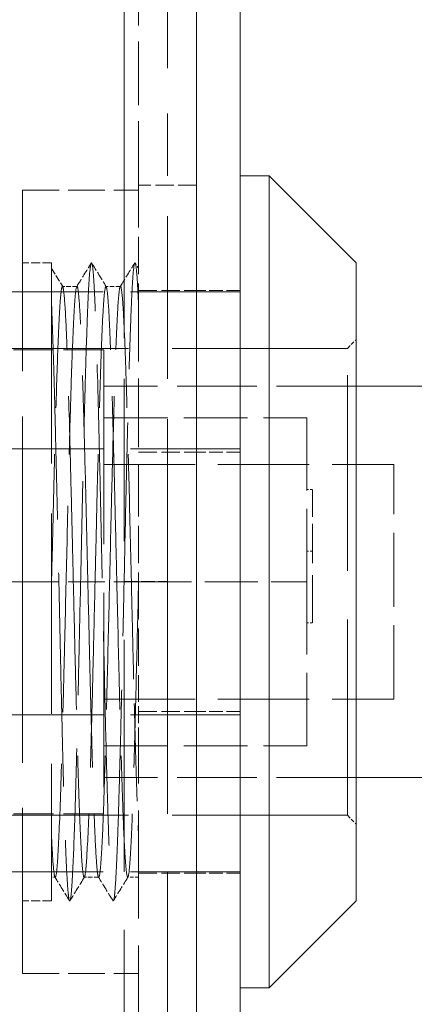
# Model space of a CAD drawing. Header units: millimetres. Extents: x 110 to 3135, y 110 to 2200.
# Tile 193 of 256: x 1015 to 1040, y 1585 to 1648. Entities that reach past the tile are written whole.
import ezdxf

# ---------------------------------------------------------------- set-up
doc = ezdxf.new("R2010")
doc.units = ezdxf.units.MM
doc.header["$LTSCALE"] = 11
doc.linetypes.add('DASHED', pattern=[0.2068, 0.1655, -0.0413])
doc.layers.add('Hidden (ISO)', color=7, linetype='DASHED', lineweight=9)
doc.layers.add('Visible (ISO)', color=7, linetype='Continuous', lineweight=18)

msp = doc.modelspace()

# ---------------------------------------------------------------- linework, layer by layer
at = {"layer": 'Hidden (ISO)', "ltscale": 6.329772}
for p, q in [((1021.929, 1637.817), (1021.929, 1656.151)), ((1024.679, 1656.151), (1024.679, 1637.817))]:
    msp.add_line(p, q, dxfattribs=at)
at = {"layer": 'Hidden (ISO)', "ltscale": 2.220972}
for p, q in [((1022.846, 1637.221), (1022.846, 1650.054)), ((1020.646, 1622.522), (1033.479, 1622.522)), ((1020.646, 1601.78), (1033.479, 1601.78))]:
    msp.add_line(p, q, dxfattribs=at)
at = {"layer": 'Hidden (ISO)', "ltscale": 5.637492}
for p, q in [((1021.929, 1637.817), (1021.929, 1612.169)), ((1024.679, 1612.169), (1024.679, 1637.817))]:
    msp.add_line(p, q, dxfattribs=at)
at = {"layer": 'Hidden (ISO)', "ltscale": 6.281616}
for p, q in [((1015.513, 1636.901), (1015.513, 1612.151)), ((1015.513, 1612.151), (1015.513, 1587.401))]:
    msp.add_line(p, q, dxfattribs=at)
at = {"layer": 'Hidden (ISO)', "ltscale": 1.269084}
for p, q in [((1015.513, 1636.901), (1022.846, 1636.901)), ((1015.513, 1612.151), (1022.846, 1612.151)), ((1015.513, 1587.401), (1022.846, 1587.401))]:
    msp.add_line(p, q, dxfattribs=at)
at = {"layer": 'Hidden (ISO)', "ltscale": 0.634492}
for p, q in [((1026.513, 1637.221), (1022.846, 1637.221)), ((1022.846, 1630.576), (1026.513, 1630.576)), ((1022.846, 1620.349), (1026.513, 1620.349)), ((1022.846, 1603.952), (1026.513, 1603.952)), ((1022.846, 1593.726), (1026.513, 1593.726))]:
    msp.add_line(p, q, dxfattribs=at)
at = {"layer": 'Hidden (ISO)', "ltscale": 0.231347}
msp.add_line((1022.846, 1637.221), (1022.846, 1636.901), dxfattribs=at)
at = {"layer": 'Hidden (ISO)', "ltscale": 1.296412}
for p, q in [((1022.846, 1636.901), (1022.846, 1630.413)), ((1022.846, 1618.638), (1022.846, 1612.151)), ((1022.846, 1612.151), (1022.846, 1605.663))]:
    msp.add_line(p, q, dxfattribs=at)
at = {"layer": 'Hidden (ISO)', "ltscale": 0.317196}
for p, q in [((1017.346, 1632.317), (1015.513, 1632.317)), ((1017.346, 1591.984), (1015.513, 1591.984))]:
    msp.add_line(p, q, dxfattribs=at)
at = {"layer": 'Hidden (ISO)', "ltscale": 6.962749}
msp.add_line((1017.346, 1632.317), (1017.346, 1591.984), dxfattribs=at)
at = {"layer": 'Hidden (ISO)', "ltscale": 0.23222}
msp.add_line((1017.346, 1631.958), (1018.05, 1630.815), dxfattribs=at)
at = {"layer": 'Hidden (ISO)', "ltscale": 0.070755}
msp.add_line((1022.631, 1632.304), (1022.846, 1631.955), dxfattribs=at)
at = {"layer": 'Hidden (ISO)', "ltscale": 0.158773}
msp.add_line((1018.951, 1630.829), (1018.033, 1630.829), dxfattribs=at)
at = {"layer": 'Hidden (ISO)', "ltscale": 0.158624}
msp.add_line((1021.7, 1630.829), (1020.783, 1630.829), dxfattribs=at)
at = {"layer": 'Hidden (ISO)', "ltscale": 3.807451}
for p, q in [((1029.263, 1630.484), (1007.263, 1630.484)), ((1029.263, 1620.552), (1007.263, 1620.552)), ((1029.263, 1603.749), (1007.263, 1603.749)), ((1029.263, 1593.817), (1007.263, 1593.817))]:
    msp.add_line(p, q, dxfattribs=at)
at = {"layer": 'Hidden (ISO)', "ltscale": 2.381449}
msp.add_line((1022.846, 1630.413), (1022.846, 1618.638), dxfattribs=at)
at = {"layer": 'Hidden (ISO)', "ltscale": 0.475844}
for p, q in [((1029.263, 1630.576), (1026.513, 1630.576)), ((1029.263, 1620.349), (1026.513, 1620.349)), ((1021.929, 1612.169), (1024.679, 1612.169)), ((1029.263, 1603.952), (1026.513, 1603.952)), ((1029.263, 1593.726), (1026.513, 1593.726))]:
    msp.add_line(p, q, dxfattribs=at)
at = {"layer": 'Hidden (ISO)', "ltscale": 6.084784}
for p, q in [((1036.046, 1626.909), (1008.363, 1626.909)), ((1036.046, 1597.392), (1008.363, 1597.392))]:
    msp.add_line(p, q, dxfattribs=at)
at = {"layer": 'Hidden (ISO)', "ltscale": 0.134517}
for p, q in [((1036.046, 1626.909), (1036.596, 1627.459)), ((1036.046, 1597.392), (1036.596, 1596.842))]:
    msp.add_line(p, q, dxfattribs=at)
at = {"layer": 'Hidden (ISO)', "ltscale": 6.793956}
msp.add_line((1036.046, 1597.392), (1036.046, 1626.909), dxfattribs=at)
at = {"layer": 'Hidden (ISO)', "ltscale": 1.396002}
for p, q in [((1020.646, 1626.817), (1012.579, 1626.817)), ((1020.646, 1597.484), (1012.579, 1597.484))]:
    msp.add_line(p, q, dxfattribs=at)
at = {"layer": 'Hidden (ISO)', "ltscale": 6.751757}
msp.add_line((1020.646, 1626.817), (1020.646, 1597.484), dxfattribs=at)
at = {"layer": 'Hidden (ISO)', "ltscale": 2.760375}
for p, q in [((1036.596, 1624.526), (1020.646, 1624.526)), ((1036.596, 1599.776), (1020.646, 1599.776))]:
    msp.add_line(p, q, dxfattribs=at)
at = {"layer": 'Hidden (ISO)', "ltscale": 2.538267}
for p, q in [((1033.479, 1612.151), (1033.479, 1622.522)), ((1033.479, 1601.78), (1033.479, 1612.151))]:
    msp.add_line(p, q, dxfattribs=at)
at = {"layer": 'Hidden (ISO)', "ltscale": 3.172859}
for p, q in [((1020.646, 1619.576), (1038.979, 1619.576)), ((1020.646, 1604.726), (1038.979, 1604.726))]:
    msp.add_line(p, q, dxfattribs=at)
at = {"layer": 'Hidden (ISO)', "ltscale": 2.569997}
msp.add_line((1038.979, 1604.726), (1038.979, 1619.576), dxfattribs=at)
at = {"layer": 'Hidden (ISO)', "ltscale": 0.063359}
for p, q in [((1033.479, 1617.984), (1033.846, 1617.984)), ((1033.479, 1614.095), (1033.846, 1614.095)), ((1033.479, 1609.558), (1033.846, 1609.558))]:
    msp.add_line(p, q, dxfattribs=at)
at = {"layer": 'Hidden (ISO)', "ltscale": 0.951788}
msp.add_line((1033.846, 1614.095), (1033.846, 1617.984), dxfattribs=at)
at = {"layer": 'Hidden (ISO)', "ltscale": 1.656233}
msp.add_line((1033.846, 1609.558), (1033.846, 1614.095), dxfattribs=at)
at = {"layer": 'Hidden (ISO)', "ltscale": 2.855563}
msp.add_line((1015.513, 1612.151), (999.013, 1612.151), dxfattribs=at)
at = {"layer": 'Hidden (ISO)', "ltscale": 0.003073}
for p, q in [((1021.929, 1612.151), (1021.929, 1612.169)), ((1024.679, 1612.169), (1024.679, 1612.151))]:
    msp.add_line(p, q, dxfattribs=at)
at = {"layer": 'Hidden (ISO)', "ltscale": 8.059317}
for p, q in [((1021.929, 1557.151), (1021.929, 1612.151)), ((1024.679, 1612.151), (1024.679, 1557.151))]:
    msp.add_line(p, q, dxfattribs=at)
at = {"layer": 'Hidden (ISO)', "ltscale": 1.840216}
msp.add_line((1022.846, 1612.151), (1033.479, 1612.151), dxfattribs=at)
at = {"layer": 'Hidden (ISO)', "ltscale": 0.598815}
msp.add_line((1022.846, 1605.663), (1022.846, 1602.384), dxfattribs=at)
at = {"layer": 'Hidden (ISO)', "ltscale": 3.750078}
msp.add_line((1022.846, 1582.346), (1022.846, 1602.384), dxfattribs=at)
at = {"layer": 'Hidden (ISO)', "ltscale": 0.039606}
msp.add_line((1017.575, 1593.473), (1017.346, 1593.473), dxfattribs=at)
at = {"layer": 'Hidden (ISO)', "ltscale": 0.159029}
msp.add_line((1020.326, 1593.473), (1019.407, 1593.473), dxfattribs=at)
at = {"layer": 'Hidden (ISO)', "ltscale": 0.119092}
msp.add_line((1022.846, 1593.473), (1022.157, 1593.473), dxfattribs=at)
at = {"layer": 'Hidden (ISO)', "ltscale": 7.428171}
msp.add_open_spline([(1017.347, 1629.615), (1017.369, 1629.094), (1017.391, 1628.504), (1017.435, 1627.216), (1017.457, 1626.524), (1017.501, 1625.043), (1017.524, 1624.254), (1017.572, 1622.425), (1017.597, 1621.37), (1017.657, 1618.769), (1017.694, 1617.19), (1017.789, 1612.945), (1017.843, 1610.255), (1017.928, 1606.527), (1017.954, 1605.423), (1017.996, 1603.589), (1018.014, 1602.842), (1018.068, 1600.621), (1018.107, 1599.237), (1018.204, 1596.103), (1018.258, 1594.595), (1018.339, 1593.184), (1018.361, 1592.871), (1018.403, 1592.379), (1018.424, 1592.202), (1018.502, 1591.814), (1018.563, 1592.068), (1018.639, 1593.103), (1018.658, 1593.422), (1018.727, 1594.745), (1018.779, 1596.043), (1018.85, 1598.362), (1018.872, 1599.145), (1018.925, 1601.099), (1018.957, 1602.309), (1019.015, 1604.685), (1019.04, 1605.83), (1019.105, 1608.776), (1019.146, 1610.601), (1019.245, 1615.095), (1019.299, 1617.724), (1019.386, 1621.327), (1019.414, 1622.435), (1019.455, 1624.007), (1019.468, 1624.519), (1019.521, 1626.434), (1019.562, 1627.687), (1019.661, 1630.256), (1019.716, 1631.32), (1019.803, 1632.138), (1019.831, 1632.285), (1019.88, 1632.333), (1019.901, 1632.278), (1019.979, 1631.806), (1020.04, 1630.948), (1020.152, 1628.278), (1020.213, 1626.498), (1020.292, 1623.565), (1020.313, 1622.699), (1020.361, 1620.759), (1020.387, 1619.677), (1020.472, 1616.031), (1020.526, 1613.363), (1020.622, 1609.029), (1020.66, 1607.376), (1020.724, 1604.52), (1020.752, 1603.301), (1020.808, 1601.06), (1020.836, 1600.038), (1020.897, 1597.939), (1020.928, 1596.907), (1020.986, 1595.275), (1021.013, 1594.634), (1021.099, 1592.904), (1021.154, 1592.203), (1021.251, 1591.915), (1021.29, 1592.027), (1021.347, 1592.545), (1021.366, 1592.783), (1021.406, 1593.386), (1021.427, 1593.753), (1021.476, 1594.759), (1021.504, 1595.449), (1021.563, 1597.124), (1021.593, 1598.128), (1021.658, 1600.419), (1021.693, 1601.711), (1021.746, 1603.921), (1021.766, 1604.789), (1021.822, 1607.286), (1021.86, 1608.96), (1021.941, 1612.627), (1021.981, 1614.611), (1022.048, 1617.595), (1022.072, 1618.625), (1022.155, 1622.105), (1022.209, 1624.356), (1022.296, 1627.159), (1022.324, 1627.973), (1022.371, 1629.221), (1022.39, 1629.699), (1022.449, 1630.94), (1022.489, 1631.539), (1022.565, 1632.232), (1022.598, 1632.365), (1022.656, 1632.259), (1022.679, 1632.137), (1022.726, 1631.729), (1022.75, 1631.435), (1022.797, 1630.663), (1022.821, 1630.18), (1022.845, 1629.614)], degree=3, knots=[0.00001, 0.00001, 0.00001, 0.00001, 0.170396, 0.170396, 0.335801, 0.335801, 0.500168, 0.500168, 0.697804, 0.697804, 0.967492, 0.967492, 1.408745, 1.408745, 1.599598, 1.599598, 1.736688, 1.736688, 2.021802, 2.021802, 2.464649, 2.464649, 2.626046, 2.626046, 2.790224, 2.790224, 3.236403, 3.236403, 3.386641, 3.386641, 3.766206, 3.766206, 3.938234, 3.938234, 4.169744, 4.169744, 4.370732, 4.370732, 4.67276, 4.67276, 5.116341, 5.116341, 5.325093, 5.325093, 5.431001, 5.431001, 5.736974, 5.736974, 6.181893, 6.181893, 6.392571, 6.392571, 6.560226, 6.560226, 7.000973, 7.000973, 7.44274, 7.44274, 7.613788, 7.613788, 7.809467, 7.809467, 8.254016, 8.254016, 8.531715, 8.531715, 8.752471, 8.752471, 8.957815, 8.957815, 9.207, 9.207, 9.409156, 9.409156, 9.852699, 9.852699, 10.142469, 10.142469, 10.293575, 10.293575, 10.448393, 10.448393, 10.660133, 10.660133, 10.897622, 10.897622, 11.149643, 11.149643, 11.303522, 11.303522, 11.582225, 11.582225, 11.909265, 11.909265, 12.086556, 12.086556, 12.527197, 12.527197, 12.734035, 12.734035, 12.886838, 12.886838, 13.184824, 13.184824, 13.455581, 13.455581, 13.628327, 13.628327, 13.808883, 13.808883, 13.997028, 13.997028, 13.997028, 13.997028], dxfattribs=at)
at = {"layer": 'Hidden (ISO)', "ltscale": 0.302487}
msp.add_open_spline([(1018.935, 1630.816), (1019.241, 1631.312), (1019.547, 1631.808), (1019.852, 1632.304)], degree=3, dxfattribs=at)
at = {"layer": 'Hidden (ISO)', "ltscale": 0.302499}
msp.add_open_spline([(1019.882, 1632.304), (1020.188, 1631.808), (1020.493, 1631.312), (1020.799, 1630.816)], degree=3, dxfattribs=at)
at = {"layer": 'Hidden (ISO)', "ltscale": 0.302496}
msp.add_open_spline([(1021.684, 1630.816), (1021.99, 1631.312), (1022.296, 1631.808), (1022.602, 1632.304)], degree=3, dxfattribs=at)
at = {"layer": 'Hidden (ISO)', "ltscale": 6.45048}
msp.add_open_spline([(1018.72, 1612.151), (1018.705, 1612.805), (1018.69, 1613.459), (1018.66, 1614.742), (1018.645, 1615.37), (1018.599, 1617.24), (1018.569, 1618.459), (1018.519, 1620.433), (1018.499, 1621.211), (1018.422, 1624.059), (1018.362, 1625.881), (1018.29, 1627.71), (1018.275, 1628.07), (1018.213, 1629.368), (1018.165, 1630.061), (1018.091, 1630.703), (1018.063, 1630.829), (1018.004, 1630.828), (1017.975, 1630.712), (1017.918, 1630.241), (1017.89, 1629.878), (1017.833, 1628.93), (1017.803, 1628.352), (1017.724, 1626.516), (1017.678, 1625.079), (1017.612, 1622.827), (1017.594, 1622.206), (1017.556, 1620.852), (1017.537, 1620.117), (1017.488, 1618.198), (1017.46, 1616.99), (1017.403, 1614.567), (1017.373, 1613.361), (1017.345, 1612.151)], degree=3, knots=[-3.205635, -3.205635, -3.205635, -3.205635, -3.098488, -3.098488, -2.994512, -2.994512, -2.785645, -2.785645, -2.641946, -2.641946, -2.238005, -2.238005, -2.128826, -2.128826, -1.807377, -1.807377, -1.602069, -1.602069, -1.405371, -1.405371, -1.20069, -1.20069, -1.000875, -1.000875, -0.660587, -0.660587, -0.538513, -0.538513, -0.404188, -0.404188, -0.198026, -0.198026, -0.000068, -0.000068, -0.000068, -0.000068], dxfattribs=at)
at = {"layer": 'Hidden (ISO)', "ltscale": 7.167276}
msp.add_open_spline([(1019.638, 1612.151), (1019.6, 1613.776), (1019.563, 1615.395), (1019.485, 1618.598), (1019.444, 1620.165), (1019.374, 1622.806), (1019.342, 1623.91), (1019.273, 1626.066), (1019.234, 1627.078), (1019.168, 1628.617), (1019.139, 1629.195), (1019.068, 1630.24), (1019.027, 1630.614), (1018.957, 1630.877), (1018.926, 1630.844), (1018.872, 1630.544), (1018.851, 1630.363), (1018.771, 1629.448), (1018.717, 1628.312), (1018.631, 1626.098), (1018.605, 1625.344), (1018.551, 1623.588), (1018.523, 1622.572), (1018.464, 1620.405), (1018.434, 1619.261), (1018.375, 1616.937), (1018.348, 1615.765), (1018.271, 1612.433), (1018.218, 1610.257), (1018.148, 1607.298), (1018.128, 1606.464), (1018.065, 1603.874), (1018.019, 1602.209), (1017.957, 1600.121), (1017.94, 1599.56), (1017.866, 1597.265), (1017.805, 1595.865), (1017.726, 1594.541), (1017.704, 1594.24), (1017.647, 1593.647), (1017.61, 1593.466), (1017.54, 1593.479), (1017.508, 1593.647), (1017.433, 1594.393), (1017.389, 1595.067), (1017.346, 1595.975)], degree=3, knots=[0.000001, 0.000001, 0.000001, 0.000001, 0.26605, 0.26605, 0.542729, 0.542729, 0.767627, 0.767627, 1.026031, 1.026031, 1.238035, 1.238035, 1.514982, 1.514982, 1.739064, 1.739064, 1.884362, 1.884362, 2.287985, 2.287985, 2.467009, 2.467009, 2.671497, 2.671497, 2.876374, 2.876374, 3.072602, 3.072602, 3.426377, 3.426377, 3.56845, 3.56845, 3.878504, 3.878504, 4.000598, 4.000598, 4.406255, 4.406255, 4.563785, 4.563785, 4.813545, 4.813545, 5.046237, 5.046237, 5.343547, 5.343547, 5.343547, 5.343547], dxfattribs=at)
at = {"layer": 'Hidden (ISO)', "ltscale": 6.45055}
for points, knots in [([(1021.469, 1612.151), (1021.438, 1613.507), (1021.408, 1614.859), (1021.346, 1617.405), (1021.316, 1618.596), (1021.257, 1620.889), (1021.228, 1621.984), (1021.142, 1625.033), (1021.081, 1626.75), (1021.003, 1628.537), (1020.982, 1628.96), (1020.931, 1629.816), (1020.9, 1630.192), (1020.841, 1630.702), (1020.812, 1630.831), (1020.752, 1630.826), (1020.719, 1630.679), (1020.646, 1630.019), (1020.607, 1629.417), (1020.544, 1628.126), (1020.52, 1627.58), (1020.436, 1625.458), (1020.382, 1623.568), (1020.285, 1620.031), (1020.247, 1618.556), (1020.191, 1616.239), (1020.173, 1615.445), (1020.135, 1613.817), (1020.115, 1612.984), (1020.095, 1612.151)], [-3.20624, -3.20624, -3.20624, -3.20624, -2.984264, -2.984264, -2.779495, -2.779495, -2.57361, -2.57361, -2.166094, -2.166094, -2.015703, -2.015703, -1.810415, -1.810415, -1.601584, -1.601584, -1.38183, -1.38183, -1.099868, -1.099868, -0.935598, -0.935598, -0.529133, -0.529133, -0.26893, -0.26893, -0.136446, -0.136446, -0.000019, -0.000019, -0.000019, -0.000019]), ([(1020.095, 1612.151), (1020.062, 1610.78), (1020.03, 1609.413), (1019.967, 1606.759), (1019.937, 1605.477), (1019.873, 1603.062), (1019.842, 1601.932), (1019.789, 1600.136), (1019.768, 1599.434), (1019.69, 1597.064), (1019.63, 1595.711), (1019.548, 1594.385), (1019.522, 1594.064), (1019.466, 1593.594), (1019.435, 1593.471), (1019.377, 1593.475), (1019.349, 1593.602), (1019.293, 1594.088), (1019.265, 1594.43), (1019.182, 1595.745), (1019.132, 1596.997), (1019.05, 1599.354), (1019.022, 1600.212), (1018.965, 1602.164), (1018.937, 1603.267), (1018.877, 1605.629), (1018.845, 1606.885), (1018.782, 1609.481), (1018.751, 1610.814), (1018.72, 1612.151)], [-3.205809, -3.205809, -3.205809, -3.205809, -2.981431, -2.981431, -2.760569, -2.760569, -2.545187, -2.545187, -2.392098, -2.392098, -1.989675, -1.989675, -1.805867, -1.805867, -1.601305, -1.601305, -1.396577, -1.396577, -1.205223, -1.205223, -0.830382, -0.830382, -0.643412, -0.643412, -0.434874, -0.434874, -0.218815, -0.218815, -0.00002, -0.00002, -0.00002, -0.00002]), ([(1019.638, 1612.151), (1019.678, 1610.432), (1019.72, 1608.721), (1019.796, 1605.547), (1019.832, 1604.087), (1019.9, 1601.604), (1019.932, 1600.557), (1020.001, 1598.345), (1020.039, 1597.253), (1020.112, 1595.629), (1020.144, 1595.035), (1020.199, 1594.227), (1020.223, 1593.959), (1020.272, 1593.573), (1020.3, 1593.472), (1020.385, 1593.474), (1020.439, 1593.963), (1020.52, 1595.261), (1020.542, 1595.672), (1020.595, 1596.832), (1020.626, 1597.645), (1020.695, 1599.722), (1020.736, 1601.039), (1020.807, 1603.592), (1020.836, 1604.771), (1020.914, 1607.975), (1020.966, 1610.056), (1021.014, 1612.151)], [-3.206284, -3.206284, -3.206284, -3.206284, -2.92495, -2.92495, -2.6663, -2.6663, -2.454227, -2.454227, -2.177362, -2.177362, -1.956083, -1.956083, -1.78732, -1.78732, -1.603069, -1.603069, -1.199971, -1.199971, -1.050972, -1.050972, -0.831402, -0.831402, -0.555593, -0.555593, -0.342959, -0.342959, -0.000042, -0.000042, -0.000042, -0.000042])]:
    msp.add_open_spline(points, degree=3, knots=knots, dxfattribs=at)
at = {"layer": 'Hidden (ISO)', "ltscale": 6.450549}
msp.add_open_spline([(1021.014, 1612.151), (1021.05, 1613.69), (1021.084, 1615.223), (1021.152, 1617.976), (1021.183, 1619.201), (1021.253, 1621.879), (1021.29, 1623.283), (1021.363, 1625.579), (1021.397, 1626.512), (1021.465, 1628.234), (1021.5, 1628.983), (1021.573, 1630.083), (1021.608, 1630.453), (1021.661, 1630.77), (1021.681, 1630.829), (1021.736, 1630.828), (1021.774, 1630.634), (1021.844, 1629.907), (1021.876, 1629.409), (1021.946, 1628.008), (1021.987, 1627.053), (1022.057, 1625.043), (1022.087, 1624.059), (1022.154, 1621.669), (1022.194, 1620.229), (1022.285, 1616.611), (1022.334, 1614.39), (1022.388, 1612.151)], degree=3, knots=[-3.205764, -3.205764, -3.205764, -3.205764, -2.953864, -2.953864, -2.740946, -2.740946, -2.465666, -2.465666, -2.238594, -2.238594, -1.982536, -1.982536, -1.743236, -1.743236, -1.602652, -1.602652, -1.349256, -1.349256, -1.119582, -1.119582, -0.846916, -0.846916, -0.632483, -0.632483, -0.366539, -0.366539, -0.000017, -0.000017, -0.000017, -0.000017], dxfattribs=at)
at = {"layer": 'Hidden (ISO)', "ltscale": 6.450548}
msp.add_open_spline([(1022.846, 1612.151), (1022.798, 1610.126), (1022.749, 1608.114), (1022.676, 1605.106), (1022.65, 1604.053), (1022.584, 1601.61), (1022.544, 1600.284), (1022.492, 1598.677), (1022.479, 1598.269), (1022.429, 1596.88), (1022.392, 1596.029), (1022.318, 1594.664), (1022.282, 1594.159), (1022.217, 1593.599), (1022.187, 1593.473), (1022.1, 1593.471), (1022.047, 1593.939), (1021.969, 1595.17), (1021.948, 1595.54), (1021.894, 1596.679), (1021.862, 1597.538), (1021.792, 1599.623), (1021.752, 1600.871), (1021.682, 1603.378), (1021.652, 1604.595), (1021.572, 1607.881), (1021.519, 1610.008), (1021.469, 1612.151)], degree=3, knots=[-3.206455, -3.206455, -3.206455, -3.206455, -2.875021, -2.875021, -2.686938, -2.686938, -2.417293, -2.417293, -2.319429, -2.319429, -2.064973, -2.064973, -1.808134, -1.808134, -1.604415, -1.604415, -1.208498, -1.208498, -1.07039, -1.07039, -0.834915, -0.834915, -0.571347, -0.571347, -0.350733, -0.350733, -0.000042, -0.000042, -0.000042, -0.000042], dxfattribs=at)
at = {"layer": 'Hidden (ISO)', "ltscale": 3.385906}
msp.add_open_spline([(1022.388, 1612.151), (1022.409, 1611.265), (1022.431, 1610.381), (1022.472, 1608.653), (1022.491, 1607.81), (1022.528, 1606.286), (1022.544, 1605.603), (1022.58, 1604.207), (1022.599, 1603.499), (1022.637, 1602.109), (1022.657, 1601.43), (1022.703, 1599.832), (1022.73, 1598.954), (1022.787, 1597.332), (1022.818, 1596.6), (1022.847, 1595.975)], degree=3, knots=[-1.067759, -1.067759, -1.067759, -1.067759, -0.922871, -0.922871, -0.781925, -0.781925, -0.663411, -0.663411, -0.534185, -0.534185, -0.400764, -0.400764, -0.204587, -0.204587, -0.000068, -0.000068, -0.000068, -0.000068], dxfattribs=at)
at = {"layer": 'Hidden (ISO)', "ltscale": 0.30244}
msp.add_open_spline([(1018.475, 1591.998), (1018.17, 1592.494), (1017.864, 1592.99), (1017.558, 1593.486)], degree=3, dxfattribs=at)
at = {"layer": 'Hidden (ISO)', "ltscale": 0.302363}
msp.add_open_spline([(1019.424, 1593.486), (1019.118, 1592.991), (1018.812, 1592.495), (1018.507, 1591.999)], degree=3, dxfattribs=at)
at = {"layer": 'Hidden (ISO)', "ltscale": 0.302339}
msp.add_open_spline([(1021.226, 1591.999), (1020.92, 1592.495), (1020.614, 1592.991), (1020.309, 1593.487)], degree=3, dxfattribs=at)
at = {"layer": 'Hidden (ISO)', "ltscale": 0.302335}
msp.add_open_spline([(1022.175, 1593.487), (1021.869, 1592.991), (1021.563, 1592.495), (1021.258, 1591.999)], degree=3, dxfattribs=at)
at = {"layer": 'Visible (ISO)'}
for p, q in [((1026.513, 1720.501), (1026.513, 1397.501)), ((1026.513, 1397.501), (1026.513, 1720.501)), ((1029.263, 1720.501), (1029.263, 1397.501)), ((1031.096, 1637.817), (1029.263, 1637.817)), ((1031.096, 1637.817), (1031.096, 1586.484)), ((1036.596, 1632.317), (1031.096, 1637.817)), ((1036.596, 1632.317), (1036.596, 1591.984)), ((1047.229, 1624.526), (1036.596, 1624.526)), ((1047.229, 1599.776), (1036.596, 1599.776)), ((1036.596, 1591.984), (1031.096, 1586.484)), ((1031.096, 1586.484), (1029.263, 1586.484))]:
    msp.add_line(p, q, dxfattribs=at)

doc.saveas('drawing.dxf')
